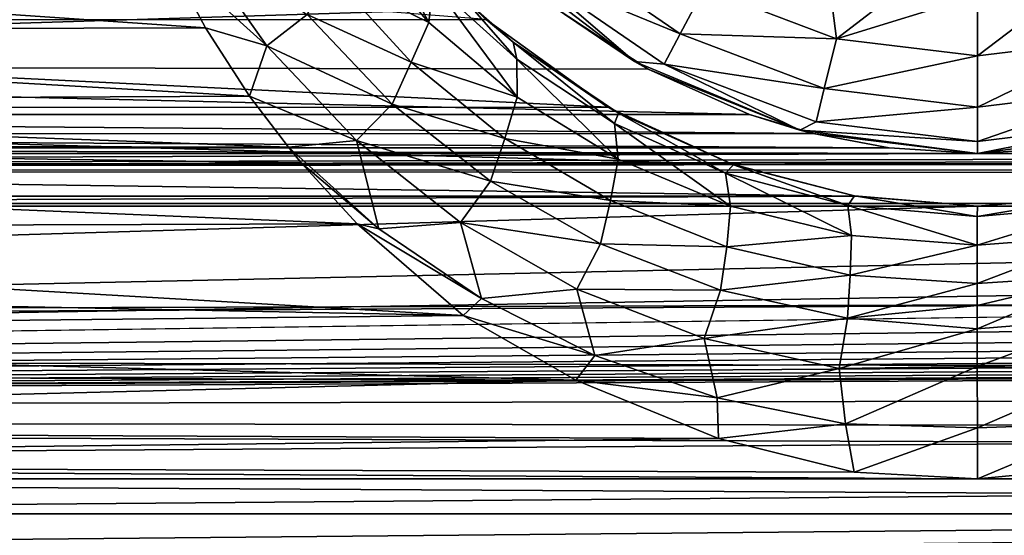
# Model space of a CAD drawing. Header units: metres. Extents: x -95 to 103, y -12 to 12.
# Tile 22 of 256: x -81.015 to -79.149, y -9.164 to -8.186. Entities that reach past the tile are written whole.
import ezdxf

# ---------------------------------------------------------------- set-up
doc = ezdxf.new("R2010")
doc.units = ezdxf.units.M
doc.layers.add('solid_P74500', color=7, linetype='CONTINUOUS')
doc.layers.add('solid_P74500_01', color=7, linetype='CONTINUOUS')

msp = doc.modelspace()

# ---------------------------------------------------------------- linework, layer by layer
at = {"layer": 'solid_P74500'}
for points in [[(-11.7, -9.123637, 0.5), (-88, -5.05, 0.5), (-88, -9.123637, 0.5)], [(-11.7, -9.123637, 0.5), (-12.2, -5.05, 0.5), (-88, -5.05, 0.5)], [(92.5, -7.774915, 9.787399), (-94.018356, -7.322209, 10.130905), (-94.018356, -8.811388, 8.866197)], [(92.5, -9.19602, 8.466393), (92.5, -7.774915, 9.787399), (-94.018356, -8.811388, 8.866197)], [(-83.061813, -7.955187, -8.304517), (-83.269951, -8.186581, -8.076503), (-80.130775, -8.185938, -8.077154)], [(-80.364723, -7.954428, -9.25268), (-80.239548, -8.191787, -9.14615), (-80.381981, -8.029388, -9.325582)], [(-80.364723, -7.954428, -9.25268), (-80.232132, -8.116849, -9.071581), (-80.239548, -8.191787, -9.14615)], [(-80.546677, -8.235857, -9.387654), (-80.735603, -8.065351, -9.549876), (-80.688774, -8.034075, -9.56953)], [(-80.546677, -8.235857, -9.387654), (-80.688774, -8.034075, -9.56953), (-80.470284, -8.17662, -9.384731)], [(-80.381981, -8.029388, -9.325582), (-80.239548, -8.191787, -9.14615), (-80.425385, -8.100238, -9.374908)], [(-79.849998, -8.265833, -11.5), (-80.004204, -8.161397, -5.603642), (-80.11924, -8.059238, -11.5)], [(-80.046974, -8.096038, -11.614588), (-79.849998, -8.265833, -11.5), (-80.11924, -8.059238, -11.5)], [(-80.003845, -8.047357, -11.712049), (-79.763344, -8.213364, -11.712049), (-80.046974, -8.096038, -11.614588)], [(-80.003845, -8.047357, -11.712049), (-79.718079, -8.12711, -11.777164), (-79.763344, -8.213364, -11.712049)], [(-80.663025, -8.201603, -9.433118), (-82.738472, -8.207427, -9.428051), (-82.664406, -8.064126, -9.550909)], [(-80.735603, -8.065351, -9.549876), (-80.663025, -8.201603, -9.433118), (-82.664406, -8.064126, -9.550909)], [(-80.546677, -8.235857, -9.387654), (-80.663025, -8.201603, -9.433118), (-80.735603, -8.065351, -9.549876)], [(-80.046974, -8.096038, -11.614588), (-79.793571, -8.270952, -11.614588), (-79.849998, -8.265833, -11.5)], [(-79.763344, -8.213364, -11.712049), (-79.793571, -8.270952, -11.614588), (-80.046974, -8.096038, -11.614588)], [(-79.466789, -8.222411, -11.777164), (-79.718079, -8.12711, -11.777164), (-79.482491, -8.099016, -11.8)], [(-79.466789, -8.222411, -11.777164), (-79.482491, -8.099016, -11.8), (-79.345047, -8.12864, -11.8)], [(-80.425385, -8.100238, -9.374908), (-80.272934, -8.267124, -9.196605), (-80.470284, -8.17662, -9.384731)], [(-80.239548, -8.191787, -9.14615), (-80.272934, -8.267124, -9.196605), (-80.425385, -8.100238, -9.374908)], [(-80.232132, -8.116849, -9.071581), (-80.07206, -8.333528, -8.979063), (-80.239548, -8.191787, -9.14615)], [(-80.232132, -8.116849, -9.071581), (-80.17112, -8.148427, -8.881697), (-80.073189, -8.260941, -8.901859)], [(-80.232132, -8.116849, -9.071581), (-80.073189, -8.260941, -8.901859), (-80.07206, -8.333528, -8.979063)], [(-79.763344, -8.213364, -11.712049), (-79.718079, -8.12711, -11.777164), (-79.466789, -8.222411, -11.777164)], [(-79.466789, -8.222411, -11.777164), (-79.345047, -8.12864, -11.8), (-79.199997, -8.14, -11.8)], [(-79.199997, -8.254805, -11.777164), (-79.199997, -8.14, -11.8), (-79.029671, -8.125382, -11.8)], [(-78.933212, -8.222411, -11.777164), (-79.199997, -8.254805, -11.777164), (-79.029671, -8.125382, -11.8)], [(-80.004204, -8.161397, -5.603642), (-83.56179, -8.272575, -5.438244), (-83.368828, -8.13967, -5.635226)], [(-80.079613, -8.229166, -8.787816), (-80.17112, -8.148427, -8.881697), (-80.130775, -8.185938, -8.077154)], [(-80.073189, -8.260941, -8.901859), (-80.17112, -8.148427, -8.881697), (-80.079613, -8.229166, -8.787816)], [(-79.466789, -8.222411, -11.777164), (-79.199997, -8.14, -11.8), (-79.199997, -8.254805, -11.777164)], [(-80.004204, -8.161397, -5.603642), (-79.823997, -8.280449, -5.426179), (-83.56179, -8.272575, -5.438244)], [(-79.849998, -8.265833, -11.5), (-79.823997, -8.280449, -5.426179), (-80.004204, -8.161397, -5.603642)], [(-83.269951, -8.186581, -8.076503), (-83.500992, -8.353099, -7.904159), (-79.900124, -8.352461, -7.904833)], [(-83.269951, -8.186581, -8.076503), (-79.900124, -8.352461, -7.904833), (-80.130775, -8.185938, -8.077154)], [(-80.546677, -8.235857, -9.387654), (-80.470284, -8.17662, -9.384731), (-80.309044, -8.346435, -9.210529)], [(-80.272934, -8.267124, -9.196605), (-80.309044, -8.346435, -9.210529), (-80.470284, -8.17662, -9.384731)], [(-80.239548, -8.191787, -9.14615), (-80.07206, -8.333528, -8.979063), (-80.272934, -8.267124, -9.196605)], [(-80.079613, -8.229166, -8.787816), (-80.130775, -8.185938, -8.077154), (-79.900124, -8.352461, -7.904833)], [(-80.579597, -8.331425, -9.318657), (-82.825806, -8.342334, -9.308892), (-82.738472, -8.207427, -9.428051)], [(-80.663025, -8.201603, -9.433118), (-80.579597, -8.331425, -9.318657), (-82.738472, -8.207427, -9.428051)], [(-80.546677, -8.235857, -9.387654), (-80.579597, -8.331425, -9.318657), (-80.663025, -8.201603, -9.433118)], [(-79.87999, -8.363772, -8.627856), (-80.079613, -8.229166, -8.787816), (-79.900124, -8.352461, -7.904833)], [(-79.887962, -8.382932, -8.750452), (-80.079613, -8.229166, -8.787816), (-79.87999, -8.363772, -8.627856)], [(-80.073189, -8.260941, -8.901859), (-80.079613, -8.229166, -8.787816), (-79.887962, -8.382932, -8.750452)], [(-79.763344, -8.213364, -11.712049), (-79.490105, -8.316991, -11.712049), (-79.793571, -8.270952, -11.614588)], [(-79.763344, -8.213364, -11.712049), (-79.466789, -8.222411, -11.777164), (-79.490105, -8.316991, -11.712049)], [(-79.490105, -8.316991, -11.712049), (-79.466789, -8.222411, -11.777164), (-79.199997, -8.254805, -11.777164)], [(-79.199997, -8.352216, -11.712049), (-79.199997, -8.254805, -11.777164), (-78.933212, -8.222411, -11.777164)], [(-78.909897, -8.316991, -11.712049), (-79.199997, -8.352216, -11.712049), (-78.933212, -8.222411, -11.777164)], [(-80.37648, -8.415764, -9.21417), (-80.579597, -8.331425, -9.318657), (-80.546677, -8.235857, -9.387654)], [(-80.37648, -8.415764, -9.21417), (-80.546677, -8.235857, -9.387654), (-80.309044, -8.346435, -9.210529)], [(-80.272934, -8.267124, -9.196605), (-80.095535, -8.411347, -9.031302), (-80.309044, -8.346435, -9.210529)], [(-80.07206, -8.333528, -8.979063), (-80.095535, -8.411347, -9.031302), (-80.272934, -8.267124, -9.196605)], [(-80.073189, -8.260941, -8.901859), (-79.880692, -8.451077, -8.831283), (-80.07206, -8.333528, -8.979063)], [(-80.073189, -8.260941, -8.901859), (-79.887962, -8.382932, -8.750452), (-79.880692, -8.451077, -8.831283)], [(-79.536469, -8.395703, -11.5), (-79.823997, -8.280449, -5.426179), (-79.849998, -8.265833, -11.5)], [(-79.793571, -8.270952, -11.614588), (-79.536469, -8.395703, -11.5), (-79.849998, -8.265833, -11.5)], [(-79.490105, -8.316991, -11.712049), (-79.199997, -8.254805, -11.777164), (-79.199997, -8.352216, -11.712049)], [(-83.56179, -8.272575, -5.438244), (-79.63176, -8.366207, -5.293069), (-83.768242, -8.366207, -5.293069)], [(-79.823997, -8.280449, -5.426179), (-79.63176, -8.366207, -5.293069), (-83.56179, -8.272575, -5.438244)], [(-79.536469, -8.395703, -11.5), (-79.63176, -8.366207, -5.293069), (-79.823997, -8.280449, -5.426179)], [(-79.793571, -8.270952, -11.614588), (-79.505669, -8.380139, -11.614588), (-79.536469, -8.395703, -11.5)], [(-79.490105, -8.316991, -11.712049), (-79.505669, -8.380139, -11.614588), (-79.793571, -8.270952, -11.614588)], [(-79.490105, -8.316991, -11.712049), (-79.199997, -8.352216, -11.712049), (-79.505669, -8.380139, -11.614588)], [(-79.199997, -8.417253, -11.614588), (-79.199997, -8.352216, -11.712049), (-78.909897, -8.316991, -11.712049)], [(-78.894333, -8.380139, -11.614588), (-79.199997, -8.417253, -11.614588), (-78.909897, -8.316991, -11.712049)], [(-80.505951, -8.428061, -9.231348), (-82.887222, -8.422953, -9.236009), (-82.825806, -8.342334, -9.308892)], [(-80.579597, -8.331425, -9.318657), (-80.505951, -8.428061, -9.231348), (-82.825806, -8.342334, -9.308892)], [(-80.37648, -8.415764, -9.21417), (-80.505951, -8.428061, -9.231348), (-80.579597, -8.331425, -9.318657)], [(-80.07206, -8.333528, -8.979063), (-79.880692, -8.451077, -8.831283), (-80.095535, -8.411347, -9.031302)], [(-83.500992, -8.353099, -7.904159), (-83.736816, -8.461158, -7.788376), (-79.664742, -8.460627, -7.788954)], [(-83.500992, -8.353099, -7.904159), (-79.664742, -8.460627, -7.788954), (-79.900124, -8.352461, -7.904833)], [(-80.37648, -8.415764, -9.21417), (-80.309044, -8.346435, -9.210529), (-80.122948, -8.492521, -9.049715)], [(-80.095535, -8.411347, -9.031302), (-80.122948, -8.492521, -9.049715), (-80.309044, -8.346435, -9.210529)], [(-79.87999, -8.363772, -8.627856), (-79.900124, -8.352461, -7.904833), (-79.664742, -8.460627, -7.788954)], [(-79.505669, -8.380139, -11.614588), (-79.199997, -8.352216, -11.712049), (-79.199997, -8.417253, -11.614588)], [(-83.89048, -8.402635, -5.250264), (-83.768242, -8.366207, -5.293069), (-79.510963, -8.402259, -5.250598)], [(-83.768242, -8.366207, -5.293069), (-79.63176, -8.366207, -5.293069), (-79.510963, -8.402259, -5.250598)], [(-79.887962, -8.382932, -8.750452), (-79.87999, -8.363772, -8.627856), (-79.677391, -8.477635, -8.627125)], [(-79.661911, -8.461604, -8.506887), (-79.87999, -8.363772, -8.627856), (-79.664742, -8.460627, -7.788954)], [(-79.677391, -8.477635, -8.627125), (-79.87999, -8.363772, -8.627856), (-79.661911, -8.461604, -8.506887)], [(-79.536469, -8.395703, -11.5), (-79.510963, -8.402259, -5.250598), (-79.63176, -8.366207, -5.293069)], [(-79.887962, -8.382932, -8.750452), (-79.667824, -8.539995, -8.712267), (-79.880692, -8.451077, -8.831283)], [(-79.887962, -8.382932, -8.750452), (-79.677391, -8.477635, -8.627125), (-79.667824, -8.539995, -8.712267)], [(-79.505669, -8.380139, -11.614588), (-79.199997, -8.417253, -11.614588), (-79.536469, -8.395703, -11.5)], [(-79.536469, -8.395703, -11.5), (-79.199997, -8.44, -11.5), (-79.510963, -8.402259, -5.250598)], [(-79.536469, -8.395703, -11.5), (-79.199997, -8.417253, -11.614588), (-79.199997, -8.44, -11.5)], [(-79.199997, -8.44, -11.5), (-79.199997, -8.417253, -11.614588), (-78.894333, -8.380139, -11.614588)], [(-78.863533, -8.395703, -11.5), (-79.199997, -8.44, -11.5), (-78.894333, -8.380139, -11.614588)], [(-78.863533, -8.395703, -11.5), (-79.03511, -8.429509, -5.230221), (-79.199997, -8.44, -5.224123)], [(-78.863533, -8.395703, -11.5), (-79.199997, -8.44, -5.224123), (-79.199997, -8.44, -11.5)], [(-84.03511, -8.429509, -5.230221), (-83.89048, -8.402635, -5.250264), (-79.367104, -8.429217, -5.230403)], [(-83.89048, -8.402635, -5.250264), (-79.510963, -8.402259, -5.250598), (-79.367104, -8.429217, -5.230403)], [(-80.334366, -8.582737, -9.08629), (-80.505951, -8.428061, -9.231348), (-80.37648, -8.415764, -9.21417)], [(-80.179825, -8.570808, -9.054151), (-80.37648, -8.415764, -9.21417), (-80.122948, -8.492521, -9.049715)], [(-80.334366, -8.582737, -9.08629), (-80.37648, -8.415764, -9.21417), (-80.179825, -8.570808, -9.054151)], [(-80.095535, -8.411347, -9.031302), (-79.895081, -8.529416, -8.885978), (-80.122948, -8.492521, -9.049715)], [(-79.880692, -8.451077, -8.831283), (-79.895081, -8.529416, -8.885978), (-80.095535, -8.411347, -9.031302)], [(-79.199997, -8.44, -11.5), (-79.367104, -8.429217, -5.230403), (-79.510963, -8.402259, -5.250598)], [(-84.199997, -8.44, -5.224123), (-84.03511, -8.429509, -5.230221), (-79.199997, -8.44, -5.224123)], [(-84.03511, -8.429509, -5.230221), (-79.367104, -8.429217, -5.230403), (-79.199997, -8.44, -5.224123)], [(-80.481392, -8.457617, -9.204277), (-82.924217, -8.467185, -9.195476), (-82.887222, -8.422953, -9.236009)], [(-80.505951, -8.428061, -9.231348), (-80.481392, -8.457617, -9.204277), (-82.887222, -8.422953, -9.236009)], [(-80.334366, -8.582737, -9.08629), (-80.481392, -8.457617, -9.204277), (-80.505951, -8.428061, -9.231348)], [(-79.199997, -8.44, -11.5), (-79.199997, -8.44, -5.224123), (-79.367104, -8.429217, -5.230403)], [(-79.199997, -8.44, -5.224123), (-79.03511, -8.429509, -5.230221), (-74.199997, -8.44, -5.224123)], [(-13, -8.49261, -5.204592), (-87, -8.469423, -5.211133), (-59.200001, -8.44, -5.224123)], [(-87, -8.469423, -5.211133), (-64.199997, -8.44, -5.224123), (-59.200001, -8.44, -5.224123)], [(-87, -8.469423, -5.211133), (-69.199997, -8.44, -5.224123), (-64.199997, -8.44, -5.224123)], [(-87, -8.469423, -5.211133), (-74.199997, -8.44, -5.224123), (-69.199997, -8.44, -5.224123)], [(-87, -8.469423, -5.211133), (-79.199997, -8.44, -5.224123), (-74.199997, -8.44, -5.224123)], [(-87, -8.469423, -5.211133), (-84.199997, -8.44, -5.224123), (-79.199997, -8.44, -5.224123)], [(-79.880692, -8.451077, -8.831283), (-79.667824, -8.539995, -8.712267), (-79.895081, -8.529416, -8.885978)], [(-87, -8.469423, -5.211133), (-13.004552, -8.535221, -5.2), (-87, -8.535221, -5.2)], [(-87, -8.469423, -5.211133), (-13, -8.49261, -5.204592), (-13.004552, -8.535221, -5.2)], [(-83.736816, -8.461158, -7.788376), (-83.970146, -8.520978, -7.722884), (-79.430794, -8.520817, -7.723062)], [(-83.736816, -8.461158, -7.788376), (-79.430794, -8.520817, -7.723062), (-79.664742, -8.460627, -7.788954)], [(-80.37561, -8.57342, -9.096509), (-83.033508, -8.581623, -9.08877), (-82.924217, -8.467185, -9.195476)], [(-80.481392, -8.457617, -9.204277), (-80.37561, -8.57342, -9.096509), (-82.924217, -8.467185, -9.195476)], [(-80.334366, -8.582737, -9.08629), (-80.37561, -8.57342, -9.096509), (-80.481392, -8.457617, -9.204277)], [(-79.677391, -8.477635, -8.627125), (-79.661911, -8.461604, -8.506887), (-79.445206, -8.5386, -8.54451)], [(-79.661911, -8.461604, -8.506887), (-79.664742, -8.460627, -7.788954), (-79.430794, -8.520817, -7.723062)], [(-79.432968, -8.52048, -8.433437), (-79.661911, -8.461604, -8.506887), (-79.430794, -8.520817, -7.723062)], [(-79.445206, -8.5386, -8.54451), (-79.661911, -8.461604, -8.506887), (-79.432968, -8.52048, -8.433437)], [(-79.677391, -8.477635, -8.627125), (-79.43837, -8.595595, -8.633581), (-79.667824, -8.539995, -8.712267)], [(-79.677391, -8.477635, -8.627125), (-79.445206, -8.5386, -8.54451), (-79.43837, -8.595595, -8.633581)], [(-80.179825, -8.570808, -9.054151), (-80.122948, -8.492521, -9.049715), (-79.9142, -8.611403, -8.909094)], [(-79.895081, -8.529416, -8.885978), (-79.9142, -8.611403, -8.909094), (-80.122948, -8.492521, -9.049715)], [(-84.199997, -8.54, -7.701844), (-79.199997, -8.54, -7.701844), (-79.430794, -8.520817, -7.723062)], [(-83.970146, -8.520978, -7.722884), (-84.199997, -8.54, -7.701844), (-79.430794, -8.520817, -7.723062)], [(-79.445206, -8.5386, -8.54451), (-79.432968, -8.52048, -8.433437), (-79.200027, -8.559691, -8.514862)], [(-79.432968, -8.52048, -8.433437), (-79.430794, -8.520817, -7.723062), (-79.199997, -8.54, -7.701844)], [(-79.200005, -8.54, -8.407996), (-79.432968, -8.52048, -8.433437), (-79.199997, -8.54, -7.701844)], [(-79.200027, -8.559691, -8.514862), (-79.432968, -8.52048, -8.433437), (-79.200005, -8.54, -8.407996)], [(-78.967621, -8.520579, -8.433331), (-79.200027, -8.559691, -8.514862), (-79.200005, -8.54, -8.407996)], [(-78.954025, -8.53842, -8.544811), (-79.200027, -8.559691, -8.514862), (-78.967621, -8.520579, -8.433331)], [(-78.967621, -8.520579, -8.433331), (-79.200005, -8.54, -8.407996), (-78.970146, -8.520978, -7.722884)], [(-79.200005, -8.54, -8.407996), (-79.199997, -8.54, -7.701844), (-78.970146, -8.520978, -7.722884)], [(-74.430794, -8.520817, -7.723062), (-78.970146, -8.520978, -7.722884), (-79.199997, -8.54, -7.701844)], [(-74.199997, -8.54, -7.701844), (-74.430794, -8.520817, -7.723062), (-79.199997, -8.54, -7.701844)], [(-74.199997, -8.54, -7.701844), (-79.199997, -8.54, -7.701844), (-92.5, -8.938029, -7.235831)], [(-84.199997, -8.54, -7.701844), (-92.5, -8.938029, -7.235831), (-79.199997, -8.54, -7.701844)], [(-69.199997, -8.54, -7.701844), (-74.199997, -8.54, -7.701844), (-92.5, -8.938029, -7.235831)], [(-64.199997, -8.54, -7.701844), (-69.199997, -8.54, -7.701844), (-92.5, -8.938029, -7.235831)], [(-59.200001, -8.54, -7.701844), (-64.199997, -8.54, -7.701844), (-92.5, -8.938029, -7.235831)], [(-54.200001, -8.54, -7.701844), (-59.200001, -8.54, -7.701844), (-92.5, -8.938029, -7.235831)], [(-49.200001, -8.54, -7.701844), (-54.200001, -8.54, -7.701844), (-92.5, -8.938029, -7.235831)], [(-44.200001, -8.54, -7.701844), (-49.200001, -8.54, -7.701844), (-92.5, -8.938029, -7.235831)], [(-39.200001, -8.54, -7.701844), (-44.200001, -8.54, -7.701844), (-92.5, -8.938029, -7.235831)], [(-34.200001, -8.54, -7.701844), (-39.200001, -8.54, -7.701844), (-92.5, -8.938029, -7.235831)], [(-29.200001, -8.54, -7.701844), (-34.200001, -8.54, -7.701844), (-92.5, -8.938029, -7.235831)], [(-24.200001, -8.54, -7.701844), (-29.200001, -8.54, -7.701844), (-92.5, -8.938029, -7.235831)], [(-19.200001, -8.54, -7.701844), (-24.200001, -8.54, -7.701844), (-92.5, -8.938029, -7.235831)], [(-13.004552, -8.535221, -5.2), (-86.974579, -8.906824, -5.2), (-87, -8.75, -5.2)], [(-87, -8.535221, -5.2), (-13.004552, -8.535221, -5.2), (-87, -8.75, -5.2)], [(-13.004552, -8.535221, -5.2), (-86.903786, -9.044609, -5.2), (-86.974579, -8.906824, -5.2)], [(-13.004552, -8.535221, -5.2), (-86.794609, -9.153783, -5.2), (-86.903786, -9.044609, -5.2)], [(-13.004552, -8.535221, -5.2), (-86.656822, -9.224581, -5.2), (-86.794609, -9.153783, -5.2)], [(-13.004552, -8.535221, -5.2), (-86.5, -9.25, -5.2), (-86.656822, -9.224581, -5.2)], [(-13.004552, -8.535221, -5.2), (-13.8, -9.25, -5.2), (-86.5, -9.25, -5.2)], [(-79.895081, -8.529416, -8.885978), (-79.674896, -8.617235, -8.769883), (-79.9142, -8.611403, -8.909094)], [(-79.667824, -8.539995, -8.712267), (-79.674896, -8.617235, -8.769883), (-79.895081, -8.529416, -8.885978)], [(-79.667824, -8.539995, -8.712267), (-79.43837, -8.595595, -8.633581), (-79.674896, -8.617235, -8.769883)], [(-79.445206, -8.5386, -8.54451), (-79.200043, -8.614133, -8.60544), (-79.43837, -8.595595, -8.633581)], [(-79.445206, -8.5386, -8.54451), (-79.200027, -8.559691, -8.514862), (-79.200043, -8.614133, -8.60544)], [(-78.954025, -8.53842, -8.544811), (-79.200043, -8.614133, -8.60544), (-79.200027, -8.559691, -8.514862)], [(-78.960815, -8.595482, -8.63387), (-79.200043, -8.614133, -8.60544), (-78.954025, -8.53842, -8.544811)], [(-80.174393, -8.747142, -8.929586), (-83.156769, -8.687735, -8.987395), (-83.033508, -8.581623, -9.08877)], [(-80.37561, -8.57342, -9.096509), (-80.174393, -8.747142, -8.929586), (-83.033508, -8.581623, -9.08877)], [(-80.139618, -8.715277, -8.9551), (-80.174393, -8.747142, -8.929586), (-80.37561, -8.57342, -9.096509)], [(-80.139618, -8.715277, -8.9551), (-80.37561, -8.57342, -9.096509), (-80.334366, -8.582737, -9.08629)], [(-80.139618, -8.715277, -8.9551), (-80.334366, -8.582737, -9.08629), (-80.179825, -8.570808, -9.054151)], [(-79.9589, -8.69728, -8.914377), (-80.179825, -8.570808, -9.054151), (-79.9142, -8.611403, -8.909094)], [(-80.139618, -8.715277, -8.9551), (-80.179825, -8.570808, -9.054151), (-79.9589, -8.69728, -8.914377)], [(-79.43837, -8.595595, -8.633581), (-79.440765, -8.671068, -8.693859), (-79.674896, -8.617235, -8.769883)], [(-79.43837, -8.595595, -8.633581), (-79.200043, -8.614133, -8.60544), (-79.440765, -8.671068, -8.693859)], [(-78.960815, -8.595482, -8.63387), (-79.200043, -8.68701, -8.66605), (-79.200043, -8.614133, -8.60544)], [(-78.960815, -8.595482, -8.63387), (-78.958374, -8.670999, -8.694133), (-79.200043, -8.68701, -8.66605)], [(-79.9589, -8.69728, -8.914377), (-79.9142, -8.611403, -8.909094), (-79.686546, -8.699146, -8.797515)], [(-79.674896, -8.617235, -8.769883), (-79.686546, -8.699146, -8.797515), (-79.9142, -8.611403, -8.909094)], [(-79.674896, -8.617235, -8.769883), (-79.440765, -8.671068, -8.693859), (-79.686546, -8.699146, -8.797515)], [(-79.200043, -8.614133, -8.60544), (-79.200043, -8.68701, -8.66605), (-79.440765, -8.671068, -8.693859)], [(-79.440765, -8.671068, -8.693859), (-79.446114, -8.752465, -8.724987), (-79.686546, -8.699146, -8.797515)], [(-79.440765, -8.671068, -8.693859), (-79.200043, -8.68701, -8.66605), (-79.446114, -8.752465, -8.724987)], [(-78.958374, -8.670999, -8.694133), (-79.200043, -8.772498, -8.7003), (-79.200043, -8.728683, -8.68658)], [(-78.958374, -8.670999, -8.694133), (-78.95314, -8.752413, -8.725206), (-79.200043, -8.772498, -8.7003)], [(-78.958374, -8.670999, -8.694133), (-79.200043, -8.728683, -8.68658), (-79.200043, -8.68701, -8.66605)], [(-80.174393, -8.747142, -8.929586), (-83.28476, -8.781248, -8.896049), (-83.156769, -8.687735, -8.987395)], [(-79.200043, -8.68701, -8.66605), (-79.200043, -8.728683, -8.68658), (-79.446114, -8.752465, -8.724987)], [(-79.924988, -8.823381, -8.842313), (-80.174393, -8.747142, -8.929586), (-80.139618, -8.715277, -8.9551)], [(-79.924988, -8.823381, -8.842313), (-80.139618, -8.715277, -8.9551), (-79.9589, -8.69728, -8.914377)], [(-79.717514, -8.790927, -8.803621), (-79.9589, -8.69728, -8.914377), (-79.686546, -8.699146, -8.797515)], [(-79.924988, -8.823381, -8.842313), (-79.9589, -8.69728, -8.914377), (-79.717514, -8.790927, -8.803621)], [(-79.717514, -8.790927, -8.803621), (-79.686546, -8.699146, -8.797515), (-79.446114, -8.752465, -8.724987)], [(-79.200043, -8.728683, -8.68658), (-79.200043, -8.772498, -8.7003), (-79.446114, -8.752465, -8.724987)], [(-80.174393, -8.747142, -8.929586), (-79.960915, -8.870137, -8.807421), (-83.28476, -8.781248, -8.896049)], [(-79.924988, -8.823381, -8.842313), (-79.960915, -8.870137, -8.807421), (-80.174393, -8.747142, -8.929586)], [(-79.462006, -8.848065, -8.731741), (-79.717514, -8.790927, -8.803621), (-79.446114, -8.752465, -8.724987)], [(-79.462006, -8.848065, -8.731741), (-79.446114, -8.752465, -8.724987), (-79.200043, -8.772498, -8.7003)], [(-78.95314, -8.752413, -8.725206), (-79.200035, -8.844003, -8.707972), (-79.200043, -8.772498, -8.7003)], [(-78.95314, -8.752413, -8.725206), (-78.938263, -8.847549, -8.731836), (-79.200035, -8.844003, -8.707972)], [(-79.960915, -8.870137, -8.807421), (-83.407516, -8.857625, -8.820004), (-83.28476, -8.781248, -8.896049)], [(-79.200035, -8.844003, -8.707972), (-79.462006, -8.848065, -8.731741), (-79.200043, -8.772498, -8.7003)], [(-79.693436, -8.903597, -8.754374), (-79.924988, -8.823381, -8.842313), (-79.717514, -8.790927, -8.803621)], [(-79.693436, -8.903597, -8.754374), (-79.717514, -8.790927, -8.803621), (-79.462006, -8.848065, -8.731741)], [(92.5, -9.19602, 8.466393), (-94.018356, -8.811388, 8.866197), (-94.018356, -10.085306, 7.38489)], [(-79.693436, -8.903597, -8.754374), (-79.960915, -8.870137, -8.807421), (-79.924988, -8.823381, -8.842313)], [(-79.449768, -8.952868, -8.698053), (-79.462006, -8.848065, -8.731741), (-79.200035, -8.844003, -8.707972)], [(-79.20002, -8.960383, -8.682776), (-79.449768, -8.952868, -8.698053), (-79.200035, -8.844003, -8.707972)], [(-78.938263, -8.847549, -8.731836), (-79.20002, -8.960383, -8.682776), (-79.200035, -8.844003, -8.707972)], [(-79.960915, -8.870137, -8.807421), (-83.643341, -8.963305, -8.712586), (-83.407516, -8.857625, -8.820004)], [(-79.449768, -8.952868, -8.698053), (-79.693436, -8.903597, -8.754374), (-79.462006, -8.848065, -8.731741)], [(-78.938263, -8.847549, -8.731836), (-78.948288, -8.951936, -8.6988), (-79.20002, -8.960383, -8.682776)], [(-79.960915, -8.870137, -8.807421), (-79.690506, -8.980884, -8.694466), (-83.643341, -8.963305, -8.712586)], [(-79.693436, -8.903597, -8.754374), (-79.690506, -8.980884, -8.694466), (-79.960915, -8.870137, -8.807421)], [(-79.449768, -8.952868, -8.698053), (-79.690506, -8.980884, -8.694466), (-79.693436, -8.903597, -8.754374)], [(-92.5, -8.938029, 7.235831), (92.5, -9.616708, 6.306391), (-90.699997, -9.902672, 5.846973)], [(-79.449768, -8.952868, -8.698053), (-79.433777, -9.044366, -8.628409), (-79.690506, -8.980884, -8.694466)], [(-79.20002, -8.960383, -8.682776), (-79.433777, -9.044366, -8.628409), (-79.449768, -8.952868, -8.698053)], [(-78.948288, -8.951936, -8.6988), (-79.199997, -9.057376, -8.614751), (-79.20002, -8.960383, -8.682776)], [(-78.948288, -8.951936, -8.6988), (-78.906906, -9.029273, -8.644202), (-79.199997, -9.057376, -8.614751)], [(-79.690506, -8.980884, -8.694466), (-83.906906, -9.029273, -8.644202), (-83.643341, -8.963305, -8.712586)], [(-79.20002, -8.960383, -8.682776), (-79.199997, -9.057376, -8.614751), (-79.433777, -9.044366, -8.628409)], [(-79.690506, -8.980884, -8.694466), (-79.433777, -9.044366, -8.628409), (-83.906906, -9.029273, -8.644202)], [(-79.199997, -9.057376, -8.614751), (-84.199997, -9.057376, -8.614751), (-83.906906, -9.029273, -8.644202)], [(-79.433777, -9.044366, -8.628409), (-79.199997, -9.057376, -8.614751), (-83.906906, -9.029273, -8.644202)], [(-74.199997, -9.057376, -8.614751), (-79.199997, -9.057376, -8.614751), (-78.906906, -9.029273, -8.644202)], [(-84.199997, -9.057376, -8.614751), (92.5, -9.986317, -7.516822), (-94.018356, -10.176115, -7.259248)], [(-79.199997, -9.057376, -8.614751), (92.5, -9.986317, -7.516822), (-84.199997, -9.057376, -8.614751)], [(-74.199997, -9.057376, -8.614751), (92.5, -9.986317, -7.516822), (-79.199997, -9.057376, -8.614751)], [(-88.085258, -9.300235, 0.489568), (-11.7, -9.123637, 0.5), (-88, -9.123637, 0.5)], [(-88.085258, -9.300235, 0.489568), (-11.614721, -9.300276, 0.489563), (-11.7, -9.123637, 0.5)]]:
    msp.add_3dface(points, dxfattribs=at)
at = {"layer": 'solid_P74500_01'}
for points in [[(-92.5, -7.786848, 8.461917), (92.5, -7.269713, 8.910396), (92.5, -8.547155, 7.693748)], [(-92.5, -8.938029, 7.235831), (-92.5, -7.786848, 8.461917), (92.5, -8.547155, 7.693748)], [(-92.5, -8.938029, -7.235831), (92.5, -9.175047, -6.932167), (92.5, -8.011712, -8.249903)], [(-19.200001, -8.54, -7.701844), (-92.5, -8.938029, -7.235831), (92.5, -8.011712, -8.249903)], [(-92.5, -8.938029, 7.235831), (92.5, -8.547155, 7.693748), (92.5, -9.616708, 6.306391)], [(-92.5, -8.938029, -7.235831), (-92.5, -9.902672, -5.846973), (92.5, -9.175047, -6.932167)]]:
    msp.add_3dface(points, dxfattribs=at)

doc.saveas('drawing.dxf')
